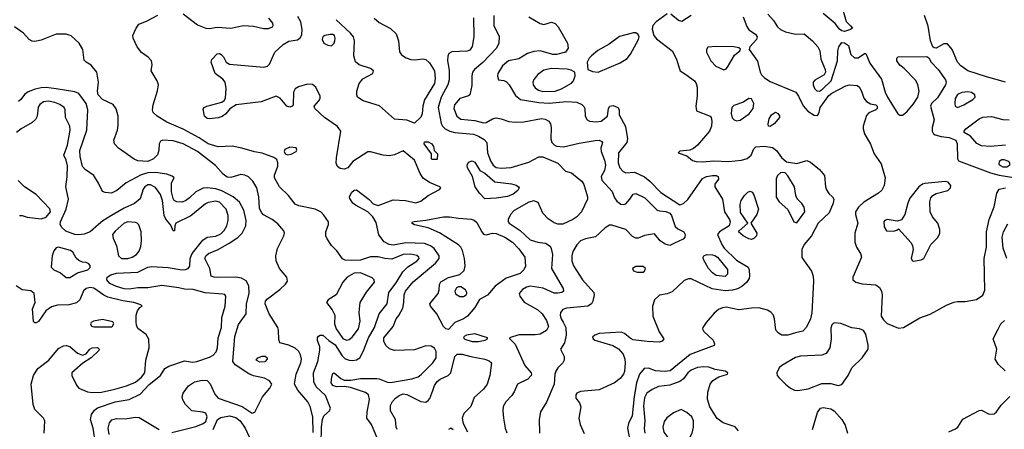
# Model space of a CAD drawing. Extents: x 1173029 to 1307123, y 522559 to 678521.
# Tile 89 of 256: x 1196025 to 1203856, y 572937 to 576192. Entities that reach past the tile are written whole.
import ezdxf

# ---------------------------------------------------------------- set-up
doc = ezdxf.new("R2010")
doc.units = 0

msp = doc.modelspace()

# ---------------------------------------------------------------- linework, layer by layer
at = {"layer": '0CON10XD'}
for points in [[(1202557.3, 576315), (1202598, 576178), (1202632.1, 576142.1), (1202647.5, 576125), (1202632.5, 576115), (1202585, 576098), (1202565, 576102.5), (1202545, 576117.5), (1202511.5, 576161.5), (1202415, 576241.1)], [(1198422, 572818), (1198425, 572956.7), (1198434, 573016), (1198445, 573044.3), (1198490, 573085), (1198498.1, 573105), (1198457.8, 573205), (1198384, 573275), (1198363.3, 573315), (1198361.6, 573385), (1198395.9, 573475), (1198412.3, 573565), (1198411.7, 573591.7), (1198395, 573642.5), (1198394.2, 573665), (1198402.4, 573677.6), (1198415, 573685.6), (1198435, 573685.5), (1198482.8, 573642.8), (1198535, 573607.1), (1198589.9, 573519.9), (1198615, 573496.1), (1198645, 573485.4), (1198675.4, 573484.6), (1198705, 573488.9), (1198729.4, 573505), (1198757.3, 573555), (1198798.1, 573665), (1198846.7, 573745), (1198885.2, 573854.8), (1198946.7, 573935), (1198960, 574025), (1199018.6, 574101.4), (1199071.2, 574188.8), (1199112.9, 574227.1), (1199185, 574272.3), (1199202.1, 574295), (1199200.9, 574305), (1199185, 574319.3), (1199135, 574329.5), (1199075, 574326.7), (1198985, 574288.9), (1198930, 574295), (1198875, 574306.9), (1198815, 574307.7), (1198735, 574281.6), (1198665, 574277.4), (1198615, 574281.1), (1198591.8, 574291.8), (1198548.6, 574355), (1198505, 574397.1), (1198469.5, 574449.5), (1198460.4, 574475), (1198459.6, 574505), (1198481.2, 574565), (1198481.2, 574585), (1198445, 574639.4), (1198421.9, 574661.9), (1198375, 574686.8), (1198245, 574713.3), (1198215.6, 574725.6), (1198164.4, 574794.4), (1198091.5, 574865), (1198051.8, 574935), (1198052.4, 574957.6), (1198077.6, 575027.6), (1198079.2, 575055), (1198070, 575080), (1198046.6, 575096.6), (1197955, 575131.9), (1197892.4, 575142.4), (1197791.7, 575171.7), (1197715, 575186.9), (1197605, 575182.4), (1197525, 575204.7), (1197452.5, 575252.5), (1197325, 575320.8), (1197195, 575377.7), (1197118.8, 575425), (1197086.7, 575455), (1197081.2, 575475), (1197085.8, 575515), (1197122.4, 575627.6), (1197130, 575675), (1197118.6, 575705), (1197070, 575785), (1197078.6, 575835), (1197072.9, 575865), (1197045.8, 575895), (1196995, 575930.8), (1196960, 575975), (1196928, 576045), (1196926, 576065), (1196952, 576125), (1196973.1, 576156.9), (1197035, 576180), (1197125, 576228)], [(1197325, 576239.4), (1197440.7, 576150.7), (1197505, 576124.6), (1197535, 576123.2), (1197595, 576133.4), (1197704.7, 576125.3), (1197805, 576144.6), (1197885, 576140), (1197965, 576121.1), (1198005, 576122.2), (1198036, 576135), (1198042, 576145), (1198039.2, 576165), (1198008, 576205)], [(1198864.6, 572875), (1198822, 572975), (1198785.7, 573025), (1198787.9, 573072.1), (1198808.6, 573175), (1198800.3, 573210.3), (1198775, 573229.2), (1198655, 573268.9), (1198605, 573278.1), (1198545, 573273.6), (1198515.7, 573285), (1198501.8, 573305), (1198506.9, 573355), (1198515, 573380), (1198525, 573386.7), (1198580.2, 573340.2), (1198605, 573328.6), (1198658.3, 573328.3), (1198735, 573339.4), (1198865, 573340), (1198885, 573338.6), (1198951.7, 573311.7), (1198975, 573308.9), (1199145, 573337.3), (1199195, 573354.6), (1199218.7, 573371.3), (1199311.1, 573465), (1199336.5, 573505), (1199336.7, 573555), (1199325, 573580.8), (1199297.4, 573597.4), (1199255, 573600.8), (1199165, 573568), (1199005, 573562.7), (1198965.3, 573575.3), (1198939.7, 573599.7), (1198921.8, 573635), (1198921.6, 573665), (1198994.6, 573755), (1199020, 573815), (1199039.4, 573840.6), (1199071.5, 573898.5), (1199081.3, 573945), (1199082.7, 574005), (1199094.6, 574035), (1199155, 574107.5), (1199332.9, 574257.1), (1199360.4, 574295), (1199360.4, 574315), (1199321.1, 574375), (1199293.1, 574395), (1199245, 574413.2), (1199095, 574419.7), (1198995, 574400), (1198965, 574406), (1198925, 574427.1), (1198882.4, 574482.4), (1198859.5, 574579.5), (1198835, 574624.2), (1198795, 574664), (1198695, 574717.1), (1198674.3, 574735), (1198649.7, 574769.7), (1198647.1, 574785), (1198665, 574818), (1198685, 574836.2), (1198705, 574840), (1198805, 574764.2), (1198837.4, 574727.4), (1198875, 574716.2), (1198995, 574760.9), (1199094.7, 574754.7), (1199175, 574736.4), (1199215, 574750.6), (1199273.3, 574795), (1199365, 574843.8), (1199373.3, 574855), (1199367.5, 574865), (1199285, 574898.6), (1199235, 574933.1), (1199209, 574969), (1199165.8, 575075.8), (1199075, 575150.8), (1199005, 575116.8), (1198965, 575109.6), (1198915, 575114.7), (1198815, 575142.7), (1198795, 575142.9), (1198675.8, 575065), (1198635.6, 575014.4), (1198605, 575003.1), (1198575, 575009.2), (1198553.8, 575025), (1198542.3, 575052.3), (1198545.7, 575095), (1198579.4, 575305), (1198552.7, 575342.7), (1198450, 575415), (1198373.3, 575485), (1198367.5, 575505), (1198404.1, 575545.9), (1198413.8, 575565), (1198414, 575585), (1198380, 575655), (1198355, 575677.5), (1198315, 575680.6), (1198242.6, 575657.4), (1198215, 575641.2), (1198202.9, 575615), (1198200, 575515), (1198192.5, 575505), (1198175, 575498), (1198148.8, 575505), (1198097.2, 575567.2), (1198065, 575584), (1197945, 575538.2), (1197746.7, 575515), (1197695.8, 575484.2), (1197665, 575443.3), (1197635, 575422), (1197605, 575410.8), (1197535, 575403.3), (1197515, 575407.1), (1197495.8, 575425), (1197485, 575480), (1197492.5, 575495), (1197512.5, 575505), (1197633, 575537), (1197651.2, 575548.8), (1197662.7, 575567.3), (1197666.9, 575645), (1197659.2, 575695), (1197640.3, 575720.3), (1197579.4, 575765), (1197548, 575855), (1197553.8, 575875), (1197595, 575920), (1197615, 575923.3), (1197627.5, 575915), (1197646.1, 575896.1), (1197666.7, 575855), (1197695, 575837.5), (1197966.4, 575813.6), (1197995, 575822.5), (1198012.4, 575837.6), (1198054.2, 575935), (1198120, 575995), (1198165, 576020.9), (1198235, 576032.7), (1198259.5, 576050.5), (1198270, 576075), (1198272.3, 576115), (1198261.1, 576175), (1198237.8, 576217.8)], [(1199165, 575370.8), (1199105, 575392.5), (1199005, 575402.5), (1198886.1, 575506.1), (1198757.3, 575547.2), (1198712.5, 575575), (1198705.4, 575595), (1198705.5, 575625), (1198725, 575686), (1198755, 575722.9), (1198834, 575765), (1198839.2, 575785), (1198815, 575804.4), (1198725, 575831.9), (1198697.2, 575857.2), (1198682.2, 575905), (1198687.5, 576025), (1198679.5, 576055), (1198657.3, 576085), (1198541.8, 576191.8)], [(1198845, 576203.1), (1198885, 576168.9), (1198975, 576121.1), (1199018.5, 576078.5), (1199038.5, 576025), (1199046.5, 575936.5), (1199063, 575913), (1199099.4, 575889.4), (1199135.4, 575875.4), (1199165, 575871.8), (1199235, 575880.8), (1199255, 575874.6), (1199285, 575850.4), (1199324.8, 575785), (1199330.2, 575725), (1199324.7, 575685), (1199245.4, 575555), (1199230.9, 575505), (1199225.5, 575444.5), (1199215, 575416.7), (1199165, 575370.8)], [(1199635.4, 576205.4), (1199637.7, 576055), (1199625, 575980), (1199605, 575950), (1199585, 575942.5), (1199462.3, 575937.7), (1199437.7, 575922.3), (1199429.2, 575900.8), (1199426.7, 575865), (1199441.7, 575791.7), (1199442, 575715), (1199430.3, 575675), (1199376.5, 575575), (1199352.6, 575495), (1199377.5, 575367.5), (1199389.1, 575345), (1199410, 575325), (1199445, 575306.6), (1199485.2, 575295.2), (1199635, 575282.9), (1199675, 575267.6), (1199720.1, 575240.1), (1199741.2, 575215), (1199746.9, 575135), (1199771.8, 575065), (1199791.3, 575035), (1199815, 575017.3), (1199855, 575010.9), (1199935, 575018.5), (1200075, 575058.5), (1200155, 575101.4), (1200185, 575102.8), (1200305, 575050.8), (1200365, 574988), (1200415, 574973.8), (1200474.5, 574924.5), (1200495, 574908.8), (1200512, 574882), (1200541.9, 574785), (1200541.4, 574765), (1200493.8, 574665), (1200455, 574626.2), (1200423.1, 574605), (1200345, 574567.5), (1200305, 574568.1), (1200275, 574578.1), (1200229.3, 574609.3), (1200185.5, 574655), (1200149.7, 574739.7), (1200115, 574751.9), (1200075, 574742.9), (1199958.9, 574675), (1199928.1, 574645), (1199911.1, 574605), (1199910, 574585), (1199918.9, 574575), (1200006.6, 574516.6), (1200085, 574442.5), (1200145, 574423.5), (1200206.4, 574416.4), (1200243.4, 574393.4), (1200253.4, 574373.4), (1200262.7, 574325), (1200253.8, 574215), (1200285, 574163.3), (1200348.8, 574055), (1200350, 574035), (1200336.7, 574025), (1200305, 574017.8), (1200275, 574018.9), (1200187.2, 574057.2), (1200085, 574074.1), (1200055, 574065.3), (1200025, 574047.5), (1199996.9, 574015), (1200003.1, 573995), (1200038.3, 573948.3), (1200145.6, 573885), (1200180, 573855), (1200215, 573800.6), (1200230, 573755), (1200215, 573720.8), (1200165, 573691.6), (1200125, 573686.6), (1199995, 573688.8), (1199920, 573665), (1199922.5, 573655), (1199964.6, 573614.6), (1200041.8, 573445), (1200093.8, 573385), (1200096.2, 573375), (1200093.8, 573365), (1200065.6, 573334.4), (1199983.8, 573295), (1199957.5, 573235), (1199938.8, 573205), (1199891.4, 573155), (1199870.9, 573119.1), (1199866.4, 573085), (1199872.9, 573025), (1199887.3, 572945), (1199899.9, 572909.9)], [(1199795.5, 576224.5), (1199795, 576142.5), (1199838.3, 576061.7), (1199835.5, 576005), (1199817.3, 575965), (1199709.5, 575850.5), (1199642.9, 575795), (1199627.7, 575775), (1199621.8, 575745), (1199621.4, 575668.6), (1199604.1, 575595.9), (1199593.9, 575586.1), (1199525, 575564.4), (1199482.5, 575515), (1199478.5, 575485), (1199502.5, 575425), (1199535, 575402.3), (1199645, 575392), (1199715, 575372), (1199735, 575375.4), (1199786.4, 575403.6), (1199815, 575411.2), (1199855.4, 575405.4), (1199916.1, 575383.9), (1199965, 575378.6), (1200035, 575380.5), (1200175, 575405.6), (1200205, 575401.9), (1200233.8, 575385), (1200247.5, 575365), (1200253.1, 575335), (1200250.5, 575245), (1200257.8, 575215), (1200275, 575196.7), (1200295, 575187.3), (1200351.3, 575181.3), (1200475, 575211.6), (1200602.4, 575232.4), (1200635, 575233.3), (1200654, 575225), (1200659.2, 575215), (1200648.3, 575171.7), (1200648.5, 575145), (1200677.3, 575075), (1200683.6, 575035), (1200676, 574994), (1200648.5, 574945), (1200655, 574916), (1200736.6, 574826.6), (1200756.7, 574775), (1200775, 574748.6), (1200805, 574726.5), (1200825, 574723.5), (1200845, 574728.9), (1200878.1, 574765), (1200904.3, 574805.7), (1200925, 574812), (1200997.1, 574775), (1201095, 574679.4), (1201115, 574671.9), (1201165, 574668.5), (1201195, 574653.5), (1201207.8, 574635), (1201239.4, 574549.4), (1201259.5, 574529.5), (1201306.9, 574505), (1201318.9, 574485), (1201315.4, 574464.6), (1201302.4, 574447.6), (1201232, 574415), (1201195, 574398.1), (1201158.3, 574408.3), (1201120, 574435), (1201075, 574490), (1200995, 574476), (1200945, 574455.7), (1200924.6, 574454.6), (1200898.3, 574468.3), (1200845, 574525.5), (1200735, 574560.4), (1200715, 574557.9), (1200681.3, 574538.7), (1200605, 574466.7), (1200525, 574451.1), (1200486, 574435), (1200456.2, 574403.8), (1200425, 574350), (1200416.1, 574315), (1200417.1, 574275), (1200430, 574235), (1200501.5, 574125), (1200590.6, 574025), (1200593.1, 574005), (1200584.2, 573955), (1200573.8, 573935), (1200545, 573915.8), (1200375, 573899.6), (1200345, 573888.2), (1200326.2, 573865), (1200323.8, 573845), (1200332, 573815), (1200348.5, 573788.5), (1200370, 573745), (1200372.2, 573685), (1200358.6, 573625), (1200326.2, 573575), (1200354.4, 573514.4), (1200355.8, 573485), (1200345.6, 573465), (1200305.3, 573424.7), (1200289.9, 573400.1), (1200282.3, 573375), (1200275.5, 573295), (1200215, 573152.5), (1200168, 573075), (1200156.2, 573015), (1200160, 572905)], [(1200073.3, 576215), (1200165, 576160.5), (1200195, 576154.4), (1200255, 576171.5), (1200285, 576162.1), (1200308, 576135), (1200383.3, 576005), (1200388.2, 575965), (1200365, 575932.9), (1200295, 575914.7), (1200265, 575915.9), (1200165, 575945.5), (1200115, 575939.5), (1200065, 575922.2), (1199995, 575880), (1199913.8, 575865), (1199865, 575825.7), (1199827.5, 575765), (1199824.1, 575744.1), (1199833.3, 575715), (1199875, 575709.2), (1199897.4, 575697.4), (1199917.1, 575675), (1199968.8, 575588.8), (1200008, 575558), (1200155, 575534.4), (1200235, 575529.2), (1200375, 575541.1), (1200456.2, 575536.2), (1200495, 575519.2), (1200512.7, 575502.7), (1200520, 575485), (1200522, 575425), (1200537.3, 575397.3), (1200555.8, 575385.8), (1200609.5, 575379.5), (1200650.8, 575385), (1200701.4, 575425), (1200709.2, 575485), (1200720, 575505), (1200745, 575509.2), (1200783.3, 575495), (1200793.8, 575475), (1200793.8, 575435), (1200844.1, 575344.1), (1200860, 575245), (1200853.5, 575215), (1200788.2, 575135), (1200783.9, 575055), (1200799.1, 575015), (1200825, 574984.4), (1200845, 574975.6), (1200915, 574980), (1200995, 574942.3), (1201038, 574908), (1201125, 574819.6), (1201275, 574720.6), (1201305, 574730), (1201338.1, 574761.9), (1201455, 574930.6), (1201486.7, 574945), (1201535.5, 574954.5), (1201564.4, 574954.4), (1201581.2, 574945), (1201584.1, 574925.9), (1201554.4, 574885.6), (1201552.9, 574865), (1201616, 574766), (1201631.9, 574665), (1201670, 574605), (1201675.8, 574585), (1201667, 574553), (1201590, 574505), (1201576, 574485), (1201608.9, 574405), (1201627.2, 574377.2), (1201725, 574281.6), (1201818.1, 574225), (1201828.1, 574205), (1201830, 574155), (1201825.5, 574135), (1201806.6, 574103.4), (1201768.1, 574071.9), (1201735, 574054.1), (1201695, 574042.6), (1201635, 574037.6), (1201533.1, 574053.1), (1201365, 574132.2), (1201345, 574133.1), (1201310.6, 574119.4), (1201215, 574030), (1201175, 574013.6), (1201115, 574002.9), (1201073, 573967), (1201057.3, 573915), (1201060, 573835), (1201112.2, 573712.2), (1201148.6, 573655), (1201135, 573637.1), (1201111.1, 573628.9), (1201015.2, 573635.2), (1200905, 573648.5), (1200880.2, 573660.2), (1200835, 573698.6), (1200807.9, 573707.9), (1200635, 573697.9), (1200598.8, 573685), (1200582.1, 573667.9), (1200586, 573655), (1200600, 573645), (1200742.8, 573602.8), (1200787.4, 573577.4), (1200823.9, 573533.9), (1200838.2, 573495), (1200840, 573465), (1200834.7, 573395.3), (1200827.3, 573375), (1200799.9, 573340.1), (1200755.6, 573305), (1200635, 573250.5), (1200485, 573238), (1200457.5, 573225), (1200448.3, 573211.7), (1200448.8, 573185), (1200477, 573147), (1200487.1, 573115), (1200473.1, 573025), (1200481.5, 572975), (1200513.3, 572903.3)], [(1201175, 576238.1), (1201086.4, 576173.7), (1201059.5, 576145), (1201055.5, 576115.5), (1201069.4, 576065), (1201091.1, 576041.1), (1201214.4, 575945), (1201249.5, 575879.5), (1201263.6, 575825), (1201277.1, 575785), (1201331.9, 575751.9), (1201391.4, 575705), (1201405.6, 575685), (1201413.1, 575655), (1201413.1, 575585), (1201401.5, 575505), (1201407.5, 575467.5), (1201515.9, 575425.9), (1201525.6, 575415), (1201530.5, 575385), (1201527.1, 575345), (1201512.3, 575305), (1201415, 575194.4), (1201385, 575169.4), (1201355, 575154.2), (1201275, 575146.9), (1201262.5, 575135), (1201331.1, 575111.1), (1201375, 575074.2), (1201404.5, 575064.5), (1201455, 575061.5), (1201545, 575070.2), (1201665, 575064.8), (1201764.8, 575075.2), (1201811.1, 575088.9), (1201841.8, 575115), (1201864.4, 575165.6), (1201879.2, 575180.8), (1201945, 575187.9), (1202013.3, 575175)], [(1201365, 576224.5), (1201292, 576178), (1201265, 576184.5), (1201205, 576235.7)], [(1201780.4, 576215), (1201807.5, 576137.5), (1201825, 576112.2), (1201876.2, 576076.2), (1201890.8, 576055), (1201885.8, 576035), (1201832.5, 575975), (1201827.5, 575955), (1201892.2, 575862.2), (1201913.3, 575775), (1201925, 575752.9), (1201948.8, 575728.8), (1201995, 575701.1), (1202197.1, 575615), (1202220.4, 575585), (1202256.5, 575506.5), (1202294.2, 575465), (1202345, 575432), (1202370.7, 575429.3), (1202382.9, 575455), (1202390.8, 575495), (1202460.8, 575589.2), (1202485, 575608.1), (1202595, 575666.4), (1202625, 575673.1), (1202685, 575669.2), (1202704.4, 575654.4), (1202721.9, 575615), (1202738.5, 575568.5), (1202760.6, 575540.6), (1202792.6, 575522.6), (1202833.8, 575515), (1202845.4, 575505), (1202845, 575486.7), (1202835, 575474.4), (1202779.1, 575450.9), (1202759.8, 575430.2), (1202734.7, 575345.3), (1202733.8, 575325), (1202745, 575284), (1202791.8, 575201.8), (1202820.6, 575125), (1202877.4, 575047.4), (1202908.9, 574935), (1202901.5, 574875), (1202881.9, 574838.1), (1202855.5, 574814.5), (1202738.5, 574741.5), (1202697.5, 574702.5), (1202673.2, 574665), (1202671.8, 574645), (1202691.8, 574575), (1202668.1, 574495), (1202668.1, 574425), (1202681.1, 574385), (1202711.5, 574335), (1202718.9, 574305), (1202661.3, 574168.7), (1202650.8, 574145), (1202652, 574125), (1202675, 574105.8), (1202725, 574093.6), (1202834.7, 574084.7), (1202863.9, 574063.9), (1202878.6, 574035), (1202884.7, 574005), (1202875.8, 573835), (1202895.5, 573805.5), (1202925, 573778), (1203015, 573740), (1203055, 573746.2), (1203185, 573822.2), (1203265, 573851.1), (1203395, 573922.9), (1203455, 573946), (1203485, 573952.5), (1203545, 573952.5), (1203635, 573968.6), (1203685, 574002.5), (1203702.1, 574042.1), (1203696.2, 574295), (1203713.2, 574385), (1203714.7, 574505), (1203734.5, 574605), (1203776, 574704), (1203797.4, 574812.6), (1203815.5, 574844.5), (1203865, 574855.9)], [(1201976.2, 576235), (1202020, 576185), (1202051.9, 576135), (1202075, 576114.5), (1202115, 576094.5), (1202195, 576077.1), (1202265, 576080), (1202330.4, 576025), (1202373.6, 575975), (1202389.1, 575945), (1202398, 575878), (1202432.2, 575795), (1202434.4, 575775), (1202422.5, 575755), (1202348, 575712), (1202336.4, 575695), (1202335.5, 575675), (1202346.5, 575645), (1202365, 575626.7), (1202385, 575623.8), (1202410.3, 575639.7), (1202478.5, 575705), (1202530, 575865), (1202532.7, 575945), (1202540, 575975), (1202565, 576010), (1202585, 576008), (1202615.6, 575985.6), (1202636.2, 575915), (1202665, 575888.8), (1202695, 575888.8), (1202745, 575923.3), (1202755, 575922.5), (1202787.3, 575847.3), (1202880.4, 575720.4), (1202907.7, 575615), (1202926.2, 575575), (1203010, 575445), (1203025, 575434), (1203045, 575432), (1203079.7, 575460.3), (1203135, 575522), (1203168.6, 575575), (1203177.8, 575625), (1203167.4, 575677.4), (1203150.7, 575710.7), (1203059.2, 575805), (1203025, 575830), (1203000, 575865), (1203000, 575885), (1203012, 575898), (1203238.6, 575898.6), (1203255, 575890), (1203274.2, 575855), (1203329.4, 575795), (1203388.5, 575715), (1203393.5, 575695), (1203387.3, 575675), (1203325, 575572.2), (1203278.1, 575525), (1203269.1, 575505), (1203298.2, 575395), (1203283.3, 575335), (1203282.5, 575305), (1203293.3, 575285), (1203307, 575277), (1203353.6, 575263.6), (1203416.2, 575256.2), (1203470, 575235), (1203480, 575205), (1203482.5, 575085), (1203490.7, 575070.7), (1203745, 574975.2), (1203815.5, 574955.5), (1203933, 574937)], [(1203865, 575694.7), (1203715, 575737.5), (1203566.7, 575786.7), (1203510.8, 575825), (1203485, 575854), (1203440, 575955), (1203405, 576000), (1203375, 576000), (1203315, 575966), (1203298.3, 575968.3), (1203287.3, 575977.3), (1203268.9, 576025), (1203250.1, 576140.1), (1203221.5, 576225)], [(1198358.2, 572911.8), (1198355.9, 573035.9), (1198335, 573118), (1198315.6, 573155), (1198237.6, 573247.6), (1198212.1, 573295), (1198223.1, 573375), (1198262.3, 573465), (1198265.4, 573495), (1198258.7, 573528.7), (1198245, 573555.7), (1198215, 573581.9), (1198165, 573605.6), (1198093.3, 573625), (1198085, 573650), (1198083.6, 573725), (1198078.2, 573745), (1198010, 573855), (1197977.5, 573935), (1197980.5, 573955), (1197995, 573974.3), (1198095, 574048.7), (1198139.7, 574090.3), (1198155.4, 574115), (1198150.4, 574145), (1198091.5, 574215), (1198066.2, 574276.2), (1198061.1, 574315), (1198075.5, 574375), (1198127.1, 574475), (1198131.2, 574495), (1198126.4, 574515), (1198079.2, 574569.2), (1198033.3, 574603.3), (1197965, 574641.1), (1197948.5, 574658.5), (1197932.7, 574695), (1197926.2, 574785), (1197910.8, 574855), (1197879.6, 574909.6), (1197845, 574943.3), (1197815, 574957.1), (1197785, 574962.1), (1197705, 574938.1), (1197675, 574941.1), (1197642.9, 574965), (1197582.7, 575032.7), (1197438.5, 575145), (1197325, 575204.7), (1197245, 575228), (1197165, 575235.5), (1197145, 575225.7), (1197134.4, 575205), (1197132.2, 575155), (1197120.8, 575119.2), (1197088.6, 575085), (1197045.5, 575065.5), (1196965, 575069.6), (1196935, 575082.3), (1196811.3, 575171.3), (1196780, 575205), (1196774.4, 575235), (1196802.7, 575315), (1196809.5, 575355), (1196807.8, 575425), (1196792.4, 575482.4), (1196768.3, 575518.3), (1196685, 575558.5), (1196649.4, 575595), (1196644.4, 575625), (1196653.1, 575695), (1196638.2, 575775), (1196595, 575829.5), (1196553.8, 575853.8), (1196539.1, 575869.1), (1196528.1, 575955), (1196499.2, 576005), (1196433.8, 576063.8), (1196395, 576077.3), (1196315, 576076.1), (1196195, 576029.5), (1196145, 576018.6), (1196125, 576020.8), (1196100, 576035), (1196054.5, 576084.5), (1195983.8, 576135)], [(1198505, 575983.3), (1198525, 576006.2), (1198531.8, 576025), (1198535.4, 576045), (1198528.2, 576065), (1198515, 576073.6), (1198495, 576074.5), (1198453.3, 576065), (1198436.2, 576055), (1198431.4, 576035), (1198445, 576006.2), (1198475, 575988.8), (1198505, 575983.3)], [(1200625, 575774.5), (1200801.7, 575848.3), (1200856.6, 575883.4), (1200883.2, 575916.8), (1200947.5, 576035), (1200952.5, 576055), (1200944.3, 576075), (1200925, 576086.4), (1200906.3, 576086.3), (1200795, 576058.7), (1200713.6, 575996.4), (1200624.1, 575945.9), (1200572.9, 575905), (1200553.1, 575885), (1200537.5, 575855), (1200542.5, 575795), (1200579.7, 575779.7), (1200625, 575774.5)], [(1201625, 575794), (1201645, 575802.5), (1201655, 575814.3), (1201710.9, 575909.1), (1201752.5, 575945), (1201758.3, 575958.3), (1201745, 575967.5), (1201705, 575976.2), (1201565, 575980), (1201497.7, 575972.3), (1201488, 575955), (1201487.5, 575935), (1201521.1, 575865), (1201562.9, 575822.9), (1201625, 575794)], [(1200185, 575622.6), (1200285, 575623), (1200335, 575641.9), (1200413.5, 575686.5), (1200429.4, 575705), (1200443.8, 575745), (1200440, 575775), (1200411.1, 575791.1), (1200379.4, 575799.4), (1200255, 575803.1), (1200195, 575792.1), (1200145, 575756.7), (1200113, 575717), (1200105.5, 575695), (1200109.1, 575675), (1200125, 575650.9), (1200152.2, 575632.2), (1200185, 575622.6)], [(1197235, 572912.7), (1197425, 572959.6), (1197484.2, 572984.2), (1197505, 573000), (1197517.2, 573035), (1197505, 573064), (1197482.4, 573072.4), (1197394.7, 573084.7), (1197344, 573135), (1197321.7, 573171.7), (1197317.5, 573195), (1197325.7, 573225), (1197368.1, 573281.9), (1197415, 573312.9), (1197477.4, 573327.4), (1197515, 573324.3), (1197539.5, 573299.5), (1197576.3, 573216.3), (1197603.6, 573183.6), (1197795, 573119.2), (1197875, 573065.6), (1197895, 573074.2), (1197955.8, 573194.2), (1198015.4, 573264.6), (1198029.4, 573295), (1198011.9, 573321.9), (1197972.9, 573342.9), (1197885, 573361.8), (1197846.5, 573376.5), (1197738.3, 573448.3), (1197720.5, 573475), (1197735.9, 573675), (1197765, 573770), (1197825.4, 573854.6), (1197829.7, 573935), (1197851.6, 574015), (1197847.3, 574077.2), (1197827.2, 574117.2), (1197789.3, 574139.2), (1197745, 574145.3), (1197602.2, 574142.2), (1197572.5, 574145), (1197547.5, 574155), (1197538.5, 574215), (1197498.2, 574295), (1197504.7, 574315), (1197527.5, 574335), (1197605, 574364.7), (1197691.5, 574415), (1197759.3, 574460.7), (1197794.6, 574495), (1197824.5, 574555), (1197827.3, 574595), (1197807.9, 574677.9), (1197772.8, 574742.8), (1197722.2, 574785), (1197632.1, 574832.1), (1197585, 574847.8), (1197515, 574855.4), (1197485, 574852.7), (1197425.4, 574824.6), (1197376.9, 574775), (1197345, 574752.7), (1197315, 574742.9), (1197274.6, 574744.6), (1197255, 574754.3), (1197245, 574770), (1197233.5, 574825), (1197233.6, 574895), (1197253.3, 574935), (1197238.3, 574948.3), (1197196.2, 574965), (1197105, 574978.5), (1197044.8, 574975.2), (1196991.9, 574958.1), (1196873.1, 574895), (1196796.7, 574833.3), (1196755, 574813.1), (1196705, 574817.5), (1196685, 574826), (1196652.9, 574892.9), (1196615, 574953.1), (1196545, 575000.8), (1196524.5, 575025), (1196506.2, 575105), (1196503.3, 575153.3), (1196558.2, 575315), (1196566.3, 575476.3), (1196552.9, 575525), (1196495.6, 575605.6), (1196465, 575618.4), (1196315, 575642.5), (1196235, 575652), (1196195, 575650), (1196149, 575641), (1196091.5, 575618.5), (1196063.3, 575596.7), (1196035, 575557.5), (1196015, 575542.5)], [(1201725, 575387.8), (1201755, 575392.5), (1201825.6, 575445), (1201859.1, 575485), (1201863.2, 575525), (1201845, 575564.2), (1201825, 575564.4), (1201782.2, 575537.8), (1201705, 575508.8), (1201688.1, 575495), (1201682.4, 575447.6), (1201691.9, 575411.9), (1201706.2, 575396.2), (1201725, 575387.8)], [(1203485, 575494.3), (1203535, 575514.3), (1203605, 575557.5), (1203624, 575575), (1203622, 575595), (1203595, 575614.2), (1203565, 575617.8), (1203517.2, 575612.8), (1203485, 575597.8), (1203465, 575566.7), (1203461.4, 575525), (1203466.2, 575505), (1203485, 575494.3)], [(1196627.6, 572825), (1196609.1, 572945), (1196587.9, 573015), (1196595.4, 573054.6), (1196620, 573090), (1196645, 573108.2), (1196785, 573155.3), (1196896.6, 573173.4), (1196984.4, 573215), (1197055, 573292.9), (1197144.5, 573365), (1197180.7, 573419.3), (1197210.2, 573439.8), (1197335, 573482), (1197399.7, 573469.7), (1197435, 573475.6), (1197535, 573509.6), (1197563.1, 573526.9), (1197586.9, 573553.1), (1197598.5, 573585), (1197602.9, 573665), (1197630.8, 573745), (1197633.8, 573825), (1197658.8, 573915), (1197666, 573996), (1197657.1, 574007.1), (1197642.1, 574012.1), (1197501.6, 574021.6), (1197405, 574047.5), (1197335, 574051.2), (1197291.9, 574061.9), (1197155, 574079.2), (1197045, 574061.5), (1196965, 574060.4), (1196895, 574050.8), (1196855, 574053.4), (1196795, 574070.9), (1196741.8, 574095), (1196718.2, 574125), (1196722.2, 574145), (1196750, 574165), (1196795, 574178.3), (1196965, 574184.5), (1197043.8, 574225), (1197075, 574229.5), (1197205, 574222.9), (1197315, 574203.3), (1197345, 574206.9), (1197364.4, 574215.6), (1197377.5, 574232.5), (1197381.1, 574295), (1197396.1, 574333.9), (1197480.6, 574439.4), (1197515, 574463.8), (1197585, 574472.7), (1197625, 574491.1), (1197652.4, 574517.6), (1197672.2, 574555), (1197682, 574595), (1197682, 574635), (1197667.8, 574685), (1197615, 574741.8), (1197585, 574750.5), (1197525, 574738.2), (1197502.5, 574727.5), (1197386.1, 574633.9), (1197268, 574575), (1197258.8, 574555), (1197256.2, 574515), (1197245, 574513.3), (1197228.3, 574558.3), (1197186.8, 574606.8), (1197174.6, 574634.6), (1197160.8, 574755), (1197145, 574802.9), (1197105, 574859.5), (1197065, 574878.4), (1197045, 574878.4), (1197020, 574865), (1197006.4, 574845), (1196982.1, 574767.9), (1196939.1, 574730.9), (1196855, 574694), (1196755, 574636.8), (1196685.9, 574594.1), (1196653.2, 574565), (1196585, 574506.6), (1196538.5, 574488.5), (1196495, 574481.6), (1196465, 574485.3), (1196391.8, 574511.8), (1196360.2, 574540.2), (1196348.4, 574565), (1196350, 574585), (1196395.8, 574685), (1196412.2, 574765), (1196392.5, 574865), (1196403.2, 574943.2), (1196405, 575030), (1196395.4, 575075.4), (1196376.7, 575115), (1196404.7, 575195.3), (1196427.8, 575315), (1196422.9, 575345), (1196390, 575415), (1196387.1, 575475), (1196380, 575495), (1196345, 575519.2), (1196305, 575533.8), (1196254.6, 575544.6), (1196215, 575537.9), (1196185, 575517.3), (1196172, 575498), (1196165.5, 575425), (1196152.3, 575397.7), (1196125, 575374.5), (1196038, 575325), (1196000, 575295)], [(1201995, 575342.5), (1201980, 575345), (1201977.5, 575365), (1201986, 575405), (1202005, 575436.7), (1202037, 575457), (1202055, 575447.5), (1202067.7, 575427.7), (1202068.8, 575415), (1202025.9, 575364.1), (1201995, 575342.5)], [(1203864.1, 575194.1), (1203745, 575185.3), (1203675, 575189.1), (1203638.2, 575208.2), (1203586.8, 575266.8), (1203537.5, 575295), (1203536.7, 575305), (1203551.2, 575325), (1203655, 575402.9), (1203685, 575416.4), (1203755, 575422.3), (1203845, 575399.5), (1203894.3, 575395.7)], [(1198155, 575118), (1198185, 575122.9), (1198223.3, 575145), (1198230, 575155), (1198223, 575173), (1198175, 575178.8), (1198135, 575160), (1198128.8, 575145), (1198136.7, 575125), (1198155, 575118)], [(1199345, 575080), (1199305, 575080), (1199300, 575085), (1199300, 575125), (1199241.2, 575205), (1199245, 575220), (1199275, 575222.5), (1199303.8, 575205), (1199316.7, 575185), (1199322.5, 575152.5), (1199347, 575127), (1199345, 575080)], [(1202013.3, 575175), (1202043.6, 575153.6), (1202085, 575096), (1202125, 575061.2), (1202205, 575048.1), (1202285, 575073.3), (1202315, 575058.6), (1202385, 575001.4), (1202425.4, 574955), (1202433.8, 574865), (1202441.2, 574841.2), (1202461.4, 574811.4), (1202490, 574785), (1202500, 574765), (1202496, 574735), (1202462.8, 574657.2), (1202376, 574574), (1202321.5, 574475), (1202263.3, 574405), (1202246.7, 574365), (1202245, 574303.3), (1202323, 574193), (1202334.5, 574155), (1202338.2, 574115), (1202325, 573862.5), (1202315.3, 573814.7), (1202282.7, 573747.3), (1202254.3, 573715.7), (1202195, 573704.5), (1202135, 573684.5), (1202087.5, 573685), (1202059.8, 573699.8), (1202040, 573725), (1202029.5, 573815), (1202020, 573845), (1201998.5, 573868.5), (1201973.1, 573883.1), (1201905, 573900.9), (1201845, 573900.4), (1201745.4, 573885.4), (1201645, 573907.5), (1201615, 573903.3), (1201582.2, 573887.8), (1201549.4, 573860.6), (1201485, 573786), (1201458.8, 573745), (1201456.7, 573735), (1201466.7, 573715), (1201540, 573645), (1201550, 573615), (1201548.3, 573601.7), (1201358.2, 573531.8), (1201199.1, 573400.9), (1201155, 573395.3), (1201082.8, 573402.8), (1201025, 573422.3), (1200990.7, 573419.3), (1200953.7, 573376.3), (1200930.8, 573305), (1200912.3, 573197.7), (1200897.5, 573045), (1200867.7, 572982.2), (1200859.8, 572945), (1200887, 572805)], [(1199725, 574768.8), (1199682.3, 574812.3), (1199647.5, 574865), (1199627.1, 574947.1), (1199585.6, 575015), (1199583.4, 575036.6), (1199595, 575058.6), (1199625, 575069.1), (1199645, 575060.5), (1199684.6, 574994.6), (1199725, 574972.5), (1199803.1, 574903.1), (1199937.4, 574887.4), (1199975, 574876.8), (1199991.9, 574865), (1199996.5, 574855), (1199987.8, 574835), (1199950, 574805), (1199905, 574787.3), (1199815, 574774.4), (1199725, 574768.8)], [(1203875, 575023.4), (1203900.2, 575039.8), (1203899.5, 575055), (1203891.9, 575065), (1203855, 575079.3), (1203835, 575077.5), (1203814.5, 575065), (1203813.5, 575045), (1203825, 575032.3), (1203845, 575023.6), (1203875, 575023.4)], [(1202205, 574577.1), (1202269.2, 574665), (1202263.2, 574703.2), (1202245, 574731.2), (1202207.3, 574767.3), (1202197.5, 574795), (1202188.6, 574865), (1202135, 574950), (1202113.9, 574973.9), (1202095, 574978.8), (1202075, 574973.8), (1202051.2, 574955), (1202042.7, 574927.3), (1202042.6, 574782.6), (1202064.7, 574744.7), (1202133.6, 574683.6), (1202182.9, 574585), (1202205, 574577.1)], [(1196024.2, 574635.8), (1196044.1, 574635.9), (1196085, 574622.2), (1196195, 574608.9), (1196235, 574623.3), (1196269.4, 574665), (1196265, 574688), (1196155, 574803.3), (1196063.4, 574863.4), (1196013.1, 574913.1)], [(1203135, 574273.8), (1203195, 574283.1), (1203215.7, 574295), (1203271.2, 574405), (1203328.1, 574461.9), (1203344.5, 574495), (1203343.5, 574525), (1203327.8, 574575), (1203284.4, 574625), (1203265.5, 574665), (1203264.6, 574745.4), (1203271.1, 574775), (1203288.6, 574795), (1203315, 574810), (1203405.6, 574835), (1203427.5, 574855), (1203429.4, 574875), (1203410, 574900), (1203385.7, 574905.7), (1203225, 574890.7), (1203204.4, 574885), (1203177.1, 574865), (1203105, 574772.9), (1203088.9, 574735), (1203065.4, 574644.6), (1203037.6, 574602.4), (1203005, 574592), (1202925, 574602.9), (1202905, 574596.2), (1202898, 574585), (1202900, 574545), (1202920, 574515), (1202975, 574511.2), (1203001.7, 574518.3), (1203015, 574530), (1203040.8, 574500.8), (1203115, 574418), (1203125.7, 574395), (1203130, 574365), (1203114.2, 574295), (1203125, 574276.7), (1203135, 574273.8)], [(1201845, 574445.6), (1201825, 574450), (1201778, 574475), (1201742.5, 574505), (1201746.7, 574515), (1201817.5, 574575), (1201759.1, 574659.1), (1201755.7, 574724.3), (1201764.4, 574755), (1201789.1, 574795), (1201815, 574820.5), (1201835, 574830), (1201851.9, 574821.9), (1201865, 574800.8), (1201900.5, 574685), (1201888.5, 574645), (1201838.8, 574575), (1201887.1, 574495), (1201884.3, 574475), (1201865, 574452.9), (1201845, 574445.6)], [(1199435, 573730.6), (1199415, 573735.7), (1199395.8, 573755), (1199342, 573855), (1199292, 573915), (1199288, 573935), (1199354.3, 574015), (1199362.5, 574045), (1199363.2, 574086.8), (1199375, 574107.5), (1199435, 574142.5), (1199525, 574168.2), (1199561.1, 574198.9), (1199568.9, 574235), (1199563.5, 574295), (1199548.1, 574358.1), (1199533.5, 574385), (1199514.1, 574404.1), (1199365, 574497.5), (1199275, 574538.9), (1199165, 574560.6), (1199143.3, 574575), (1199150, 574585), (1199161.7, 574588.3), (1199255, 574598.7), (1199395, 574624.7), (1199444.6, 574625.4), (1199516.2, 574613.8), (1199615, 574608), (1199639, 574599), (1199661.3, 574581.3), (1199700, 574505), (1199715, 574487.5), (1199735, 574482.7), (1199785, 574494.5), (1199815, 574492.1), (1199884.7, 574464.7), (1199945, 574422.9), (1199995, 574372.2), (1200041.5, 574305), (1200047.3, 574232.7), (1200035.4, 574205), (1200006.2, 574173.8), (1199893.3, 574136.7), (1199805.9, 574074.1), (1199745.9, 574004.1), (1199682, 573968), (1199644, 573906), (1199586.4, 573835), (1199555.6, 573815), (1199485.2, 573784.7), (1199435, 573730.6)], [(1196885, 574293.2), (1196920, 574305), (1196955, 574326.9), (1196976.2, 574353.8), (1196989.6, 574390.4), (1196994.7, 574435), (1196990.7, 574505), (1196971.9, 574561.9), (1196960.8, 574575), (1196945, 574581.2), (1196885, 574585.3), (1196855.8, 574575), (1196785, 574511.4), (1196764.3, 574485), (1196769.2, 574455), (1196795.6, 574395), (1196810, 574315), (1196835, 574294.6), (1196885, 574293.2)], [(1203876.9, 574293.1), (1203845.7, 574375.7), (1203840, 574465), (1203848.9, 574505), (1203885, 574568.5)], [(1196425, 574143.3), (1196485, 574180.9), (1196566, 574205), (1196585, 574223.3), (1196585, 574237.5), (1196575, 574251.2), (1196555, 574261.2), (1196525, 574264.2), (1196495, 574279.2), (1196475, 574298), (1196447.5, 574345), (1196428.5, 574358.5), (1196335, 574383.1), (1196315, 574380), (1196295.6, 574355), (1196284.7, 574315.3), (1196276.9, 574225), (1196297.1, 574205), (1196349.6, 574179.6), (1196395, 574143.3), (1196425, 574143.3)], [(1201635, 574150.6), (1201565, 574159.1), (1201535, 574181.2), (1201503.6, 574215), (1201464.3, 574285), (1201460.8, 574305), (1201466.2, 574315), (1201490, 574325), (1201535, 574323.8), (1201555, 574319.3), (1201574.6, 574305), (1201655, 574206.2), (1201655, 574170), (1201635, 574150.6)], [(1200935, 574186.2), (1200983.6, 574186.4), (1200995, 574193.3), (1201003.3, 574215), (1200985, 574230), (1200925, 574230), (1200900, 574215), (1200907.5, 574195), (1200935, 574186.2)], [(1198625, 573644.6), (1198645, 573650.4), (1198670, 573670), (1198720.3, 573735), (1198732.5, 573795), (1198726.4, 573865), (1198731.8, 573945), (1198783.5, 574026.5), (1198845.9, 574105.9), (1198844.2, 574125), (1198829.8, 574139.8), (1198735, 574180.6), (1198685, 574178.2), (1198629.5, 574145), (1198594.5, 574105), (1198541.4, 574005), (1198479.2, 573965), (1198465.7, 573945), (1198511.5, 573885), (1198530.6, 573845), (1198530, 573775), (1198543.1, 573735), (1198595, 573658.5), (1198625, 573644.6)], [(1196219.5, 572905), (1196225.7, 573005), (1196215.7, 573025), (1196185, 573053.3), (1196146.5, 573095), (1196131.5, 573135), (1196116.2, 573295), (1196135.4, 573365), (1196170.6, 573419.4), (1196256.7, 573485), (1196335, 573580), (1196375, 573600.8), (1196395, 573603.8), (1196425.3, 573595.3), (1196485, 573542.5), (1196525, 573526), (1196554.1, 573535.9), (1196583.8, 573575), (1196602.5, 573585), (1196645, 573585.8), (1196657.5, 573575), (1196655, 573563.3), (1196593.3, 573505), (1196527, 573463), (1196438.8, 573385), (1196440, 573365), (1196477, 573287), (1196494.7, 573264.7), (1196563.8, 573235), (1196605, 573228.7), (1196675, 573231.6), (1196782.9, 573257.1), (1196875, 573281.4), (1196945, 573312.8), (1196995, 573351.2), (1197019.5, 573385), (1197029.5, 573485), (1197054.6, 573584.6), (1197052.1, 573652.1), (1197030, 573690), (1196965, 573739.2), (1196953.9, 573765), (1196951.2, 573791.2), (1196952.7, 573845), (1196961.2, 573878.8), (1196980, 573905), (1197000, 573915), (1196990, 573925), (1196933.3, 573945), (1196845, 573958.4), (1196726.8, 573986.8), (1196695, 574001.9), (1196615, 574058.2), (1196585, 574064.7), (1196555, 574055.4), (1196533.1, 574036.9), (1196504.4, 573965.6), (1196477.6, 573942.4), (1196415, 573925.3), (1196325, 573922.1), (1196279.5, 573909.5), (1196232.2, 573877.8), (1196175, 573793.3), (1196155, 573783.3), (1196145, 573783.3), (1196135, 573792.5), (1196126.4, 573893.6), (1196148.8, 573945), (1196140, 574015), (1196115, 574036.7), (1196045, 574045.6), (1195996.1, 574076.1)], [(1199525, 573991.2), (1199555, 573991.8), (1199575, 574004.3), (1199580.6, 574015), (1199581.9, 574025), (1199571.4, 574045), (1199535, 574068.5), (1199515, 574068.9), (1199499.6, 574060.4), (1199485.6, 574035), (1199492.4, 574012.4), (1199525, 573991.2)], [(1196615, 573751.4), (1196755, 573752.5), (1196763.9, 573756.1), (1196773.3, 573775), (1196765, 573790), (1196685, 573808.8), (1196612.7, 573797.3), (1196595, 573786.7), (1196588.8, 573775), (1196596.1, 573756.1), (1196615, 573751.4)], [(1202215, 573244.5), (1202295, 573258.7), (1202405, 573301.5), (1202475, 573300), (1202535, 573285.8), (1202565, 573294), (1202614.4, 573365), (1202644, 573425), (1202724.5, 573505.5), (1202772, 573575), (1202774.2, 573605), (1202754.1, 573694.1), (1202735, 573723.3), (1202705, 573734), (1202642.1, 573742.1), (1202555, 573776.7), (1202505, 573782.5), (1202495, 573777.5), (1202485, 573767.5), (1202475, 573740), (1202480, 573655), (1202467.1, 573585), (1202439.5, 573540.5), (1202403.4, 573526.6), (1202235, 573518.5), (1202195, 573508.6), (1202086.8, 573443.2), (1202066, 573425), (1202045.7, 573385), (1202050, 573365), (1202062.5, 573347.5), (1202114.7, 573294.7), (1202155, 573264.5), (1202187.6, 573247.6), (1202215, 573244.5)], [(1203862, 573402), (1203805.8, 573455), (1203784, 573495), (1203796.4, 573573.6), (1203768, 573655), (1203806.7, 573733.3), (1203828.1, 573775), (1203857.2, 573802.8)], [(1199625, 573633.9), (1199675, 573634.6), (1199726.7, 573645), (1199746.2, 573655), (1199746.7, 573665), (1199645, 573695.5), (1199580, 573685), (1199560, 573675), (1199554.2, 573665), (1199565, 573652.7), (1199625, 573633.9)], [(1199028.5, 572935), (1199020.5, 572955), (1199013.6, 573015), (1198973.1, 573085), (1198974.7, 573125), (1198991, 573159), (1199014.4, 573185.6), (1199043.2, 573206.8), (1199075, 573219.4), (1199105, 573214), (1199215, 573157.9), (1199255, 573153.6), (1199274.7, 573165.3), (1199287.6, 573182.4), (1199312, 573245), (1199323.8, 573286.2), (1199345, 573316.2), (1199370, 573335), (1199431.9, 573365), (1199453.5, 573385), (1199485.4, 573514.6), (1199505, 573533.1), (1199545, 573534.6), (1199614.3, 573514.3), (1199724.7, 573494.7), (1199759.8, 573479.8), (1199777.1, 573465), (1199764.6, 573365), (1199743.2, 573295), (1199714.8, 573255.2), (1199639.4, 573190.6), (1199612.3, 573117.7), (1199557.7, 573062.3), (1199544, 573025), (1199552.7, 572982.7), (1199587.9, 572917.9)], [(1197935, 573470), (1197906.7, 573485), (1197920, 573505), (1197955, 573516.9), (1197976.9, 573516.9), (1197993.3, 573505), (1197993.8, 573495), (1197975, 573473.1), (1197935, 573470)], [(1201742.1, 572925), (1201715, 572956.2), (1201618.9, 572988.9), (1201572.4, 573022.4), (1201514.4, 573115), (1201495.6, 573175.6), (1201497.6, 573232.4), (1201517.8, 573295), (1201537.1, 573325), (1201585, 573354.4), (1201653.3, 573375), (1201656.2, 573385), (1201635, 573398.6), (1201557, 573413), (1201505, 573430.4), (1201465, 573434.6), (1201415, 573427.8), (1201365, 573407.2), (1201338.5, 573385), (1201305, 573338.1), (1201274.1, 573315.9), (1201195, 573287.7), (1201105, 573277.7), (1201055, 573253.9), (1201012.3, 573225), (1200993.1, 573186.9), (1200985.6, 573124.4), (1200996.4, 573005), (1200992.1, 572942.1), (1200997.2, 572907.2)], [(1203415, 572915.6), (1203468.3, 572941.7), (1203486, 572955), (1203525, 573018), (1203655, 573086), (1203675, 573088.8), (1203735, 573057.1), (1203775, 573059.4), (1203794.6, 573075.4), (1203830.5, 573129.5), (1203901.1, 573198.9)], [(1201285, 572824.5), (1201325, 572837.1), (1201348.9, 572861.1), (1201374.6, 572905.4), (1201383.8, 572955), (1201383.8, 573005), (1201370.9, 573035), (1201331.5, 573071.5), (1201285, 573093.5), (1201225, 573067.3), (1201171.5, 573028.5), (1201150.7, 572999.3), (1201140, 572955), (1201148.4, 572915), (1201180.7, 572870.7), (1201215.9, 572845.9), (1201285, 572824.5)], [(1202331.5, 572935), (1202369.1, 573070.9), (1202394.6, 573105.4), (1202415, 573111.4), (1202475, 573100), (1202502.5, 573085), (1202563.8, 573013.8), (1202590.9, 572970.9), (1202608.5, 572905)], [(1196736.3, 572896.3), (1196727.8, 572945), (1196740.7, 572989.3), (1196758.5, 573011.5), (1196795, 573023.8), (1196865, 573020), (1196945, 573032.7), (1196975, 573029.5), (1197135, 572935.6)], [(1197563.2, 572935), (1197599.7, 573015), (1197625, 573031.8), (1197695, 573044.2), (1197745, 573029.4), (1197779.2, 573005), (1197819.1, 572945), (1197852.6, 572872.6)], [(1199473.9, 572933.9), (1199455, 572945.8), (1199434.6, 572935.4)]]:
    msp.add_lwpolyline(points, dxfattribs=at)

doc.saveas('drawing.dxf')
